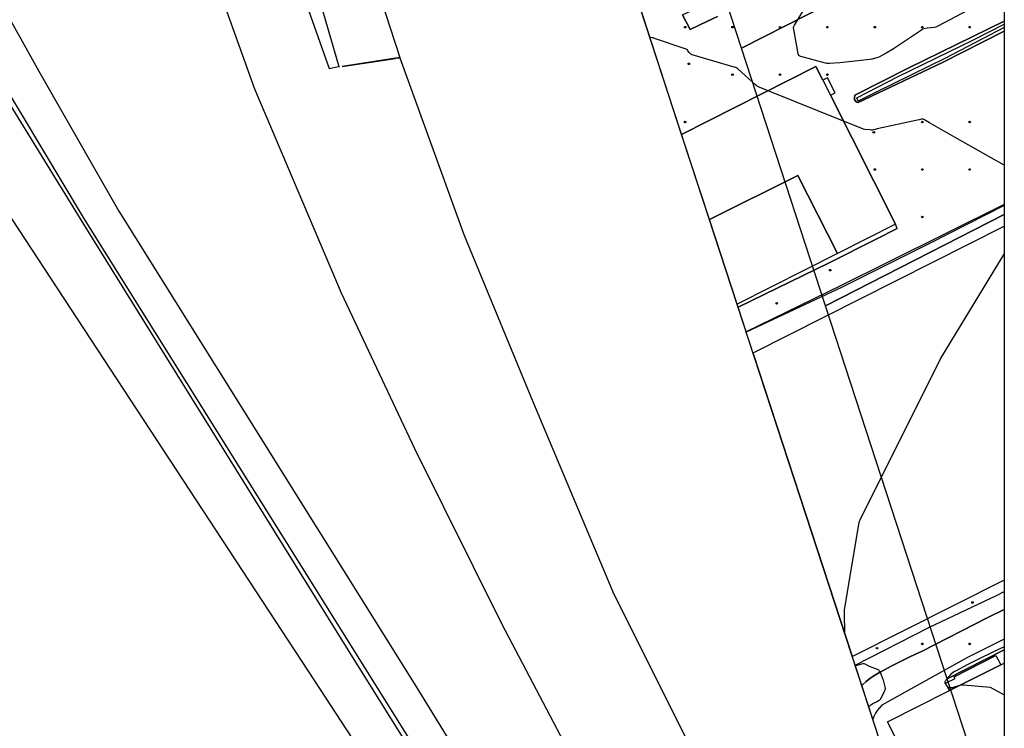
# Model space of a CAD drawing. Extents: x 0 to 85000, y -1 to 75000.
# Tile 15 of 147: x 39377 to 40000, y 60176 to 60624. Entities that reach past the tile are written whole.
import ezdxf

# ---------------------------------------------------------------- set-up
doc = ezdxf.new("R2010")
doc.units = 0
doc.header["$MEASUREMENT"] = 0
doc.header["$PDMODE"] = 33
doc.header["$PDSIZE"] = -3
for name, color, linetype in [('BOS3D_ACTIVE_POLY_CLIP', 227, 'CONTINUOUS'), ('CONTOUR_CLIP', 120, 'CONTINUOUS'), ('DTM_INFOTECHBREAKS_CLIP', 4, 'CONTINUOUS'), ('DTM_POINT', 158, 'CONTINUOUS'), ('FENCE_CLIP', 96, 'CONTINUOUS'), ('FRAME_POLY', 133, 'CONTINUOUS'), ('IMPERV_OTHER_CLIP', 126, 'CONTINUOUS'), ('LAND_CLIP', 14, 'CONTINUOUS'), ('PARCELS_FULL_17_CLIP', 7, 'CONTINUOUS'), ('PARKING_CLIP', 78, 'CONTINUOUS')]:
    doc.layers.add(name, color=color, linetype=linetype)

msp = doc.modelspace()

# ---------------------------------------------------------------- linework, layer by layer
at = {"layer": 'BOS3D_ACTIVE_POLY_CLIP', "elevation": 285}
for points in [[(39689.38, 60013.5), (39563.87, 60205.5), (39368.06, 60504.25), (39317.31, 60590.25), (39257.5, 60694.25), (39217.25, 60779), (39191, 60843), (39169.5, 60929.25), (39161.5, 61007.25), (39163.62, 61091.5), (39174.19, 61174.75), (39189, 61250.5), (39209.94, 61329.25), (39249.94, 61468.25)], [(39289.94, 61470.5), (39247.81, 61327.25), (39224.87, 61246), (39209.94, 61169.25), (39200.06, 61097), (39195.19, 61013.5), (39205.75, 60935.75), (39226.75, 60851.5), (39252.69, 60788.75), (39289.94, 60706.25), (39351.12, 60601.75), (39419.31, 60491.5), (39588.44, 60219), (39709, 60026.5)], [(39729.19, 60000), (39608.19, 60193.75), (39418.06, 60497.5), (39365.37, 60585.5), (39304.63, 60699.5), (39272.25, 60778.25), (39246, 60846.25), (39228.44, 60930.25), (39221.44, 61009.25), (39226.5, 61091), (39231.57, 61120.21), (39231.76, 61121.35), (39240.94, 61174.25), (39258.69, 61253.75), (39284.5, 61337.25), (39329.38, 61471.25)], [(39349.75, 61463.75), (39305.69, 61334.5), (39279.88, 61248.25), (39275.98, 61231.35), (39271.31, 61211.13), (39262, 61170.75), (39250.97, 61103.84), (39248.54, 61089.16), (39248.19, 61087), (39247.45, 61066.3), (39247.38, 61064.34), (39245.31, 61006.75), (39251.94, 60930), (39270, 60847.75), (39292.94, 60783.25), (39327.25, 60702.25), (39389.37, 60591), (39439.88, 60502.5), (39627.81, 60202.25), (39748.31, 60006)], [(39751.81, 60109.25), (39682.44, 60241.25), (39627.13, 60352.25), (39580.69, 60450.75), (39525.87, 60579.75), (39478.44, 60712), (39453, 60805.5), (39432.5, 60919.25), (39414.25, 61045), (39404.31, 61209.75), (39405.12, 61337.5), (39413.56, 61467)], [(39463.56, 61453.25), (39456.25, 61331.75), (39454.12, 61187.5), (39464.06, 61035), (39483.13, 60909.25), (39501.94, 60815.5), (39526.81, 60723.25), (39572.87, 60592.75), (39578.94, 60594), (39579.16, 60593.86), (39560.44, 60658.5), (39541.37, 60724), (39520.81, 60790.75), (39503.94, 60870.75), (39486.44, 60961.25), (39472.88, 61076.25), (39466.75, 61194.75), (39467.37, 61332.25), (39479.88, 61459)], [(39515.12, 61454), (39504.25, 61325), (39501.44, 61194.5), (39508.19, 61074.75), (39523.08, 60972.4), (39524.37, 60963.5), (39525.53, 60956.79), (39539.19, 60877.25), (39557.31, 60798.75), (39579.62, 60728), (39596.12, 60666), (39617.56, 60599.75), (39614.81, 60599.25), (39614.79, 60599.32), (39581.23, 60594.07), (39581.24, 60594.01), (39614.87, 60599.09), (39614.81, 60599.25), (39617.56, 60599.5), (39658.06, 60487.75), (39701.5, 60382.5), (39752.31, 60261.75), (39810.5, 60145.25)]]:
    msp.add_lwpolyline(points, dxfattribs=at)
at = {"layer": 'BOS3D_ACTIVE_POLY_CLIP'}
for points, elevation in [([(39894.53, 60475.76), (39869.43, 60525.08), (39813.48, 60497.31), (39795.89, 60551.09), (39880.83, 60594.02), (39885.21, 60585.37), (39889.98, 60575.92), (39931.22, 60494.31)], 44.5), ([(39894.53, 60475.76), (39831.02, 60443.67), (39813.48, 60497.31), (39869.43, 60525.08)], 28), ([(40000, 60269.22), (39903.91, 60220.84), (39841.07, 60412.95), (40000, 60492.97)], 39.5), ([(40000, 60216.75), (40000, 60032.72), (39926.16, 60179.63), (39965.38, 60199.35), (39997.76, 60215.63)], 36)]:
    msp.add_lwpolyline(points, close=True, dxfattribs=dict(at, elevation=elevation))
at = {"layer": 'CONTOUR_CLIP'}
msp.add_line((39898.28, 60559.49, 9), (39850.58, 60578.73, 9), dxfattribs=at)
for points, elevation in [([(39976.69, 60629.55), (39958.04, 60619.54), (39957.15, 60619.1), (39956.6, 60618.91), (39955.83, 60618.78), (39951.12, 60618.28), (39950.14, 60618.14), (39949.28, 60617.93), (39948.38, 60617.54), (39947.78, 60617.21), (39946.97, 60616.69), (39930.55, 60605.57), (39928.87, 60604.51), (39925.28, 60602.43), (39921.01, 60600.23), (39919.91, 60599.79), (39916.5, 60598.71), (39915.92, 60598.57), (39914.94, 60598.44), (39895.96, 60596.41), (39889.47, 60595.98), (39888.29, 60595.95), (39887.71, 60596.02), (39886.93, 60596.2), (39871.29, 60600.38), (39870.73, 60600.55), (39870.39, 60600.7), (39870.12, 60600.91), (39870.02, 60601.04), (39869.87, 60601.36), (39869.68, 60602.11), (39868.83, 60606.8), (39866.81, 60617.53), (39866.69, 60618.49), (39866.72, 60618.86), (39866.76, 60619.05), (39866.9, 60619.4), (39867.28, 60620.09), (39875.59, 60633.73)], 9), ([(39850.58, 60578.73), (39844.98, 60580.99), (39843.89, 60581.46), (39843.38, 60581.77), (39842.61, 60582.39), (39831.4, 60592.57), (39830.78, 60593.06), (39830.26, 60593.33), (39829.13, 60593.7), (39802.48, 60601.48), (39802.11, 60601.62), (39801.76, 60601.8), (39801.44, 60602.02), (39801, 60602.4), (39800.61, 60602.84), (39799.88, 60604.01), (39799.54, 60604.47), (39799.26, 60604.71), (39798.75, 60604.97), (39778.65, 60611.82), (39777.9, 60612.06), (39777.32, 60612.2), (39776.16, 60612.29), (39775.87, 60612.29)], 9), ([(40000, 60531.55), (39968.84, 60549.09), (39952.68, 60558.4), (39949.5, 60560.27), (39948.65, 60560.7), (39948.13, 60560.83), (39947.6, 60560.8), (39946.23, 60560.39), (39945.07, 60560.11), (39919.52, 60554.54), (39918.35, 60554.26), (39917.04, 60553.88), (39916.71, 60553.82), (39916.07, 60553.8), (39915.1, 60553.89), (39911.79, 60554.27), (39910.83, 60554.47), (39909.52, 60554.95), (39898.28, 60559.49)], 9), ([(39899.21, 60235.21), (39898.95, 60248.87), (39898.94, 60249.86), (39898.98, 60250.46), (39899.15, 60251.64), (39907.94, 60304.4), (39908.12, 60305.38), (39908.27, 60305.95), (39908.48, 60306.5), (39908.91, 60307.4), (39959.56, 60409.18), (40000, 60475.28)], 9), ([(40000, 60227.09), (39993.57, 60224.05), (39982.74, 60218.74), (39976.96, 60215.8), (39969.16, 60211.74), (39968.48, 60211.34), (39967.67, 60210.76), (39966.23, 60209.67), (39965.65, 60209.15), (39964.89, 60208.28), (39962.93, 60205.88), (39962.72, 60205.56), (39962.57, 60205.25), (39962.46, 60204.94), (39962.41, 60204.62), (39962.42, 60204.31), (39962.46, 60204.13), (39962.7, 60203.63), (39963.36, 60202.66), (39963.98, 60201.92), (39964.27, 60201.68), (39964.58, 60201.52), (39965.1, 60201.36), (39965.82, 60201.24), (39966.38, 60201.23), (39967.16, 60201.36), (39971.94, 60202.8), (39972.5, 60202.93)], 10), ([(39914.33, 60188.98), (39914.9, 60189.66), (39915.6, 60190.31), (39916.17, 60190.75), (39916.92, 60191.24), (39917.7, 60191.66), (39919.24, 60192.34), (39919.86, 60192.65), (39920.87, 60193.26), (39921.18, 60193.48), (39921.45, 60193.73), (39921.8, 60194.18), (39922.08, 60194.69), (39924.43, 60199.25), (39924.73, 60199.96), (39924.81, 60200.32), (39924.82, 60200.51), (39924.79, 60200.88), (39924.63, 60201.65), (39923.55, 60205.88), (39923.26, 60206.83), (39922.08, 60209.76), (39921.61, 60210.85), (39921.12, 60211.65), (39920.89, 60211.94), (39920.64, 60212.19), (39920.32, 60212.41), (39919.79, 60212.67), (39914.81, 60214.69), (39911.94, 60216.01), (39911.4, 60216.22), (39910.88, 60216.34), (39910.44, 60216.32), (39909.73, 60216.15), (39905.84, 60214.93)], 9), ([(39972.5, 60202.93), (39972.52, 60202.93), (39973.11, 60202.98), (39974.28, 60202.91), (39991.05, 60201.47), (40000, 60196.57)], 10)]:
    msp.add_lwpolyline(points, dxfattribs=dict(at, elevation=elevation))
at = {"layer": 'DTM_INFOTECHBREAKS_CLIP'}
msp.add_line((39932.3, 60491.58, 8.95), (39931.22, 60494.31, 8.92), dxfattribs=at)
for points in [[(39818.5, 60625.62, 9.92), (39811.82, 60622.54, 9.88), (39801.22, 60617.52, 9.8), (39796.37, 60626.68, 9.49), (39821.62, 60638.57, 11.35), (39823.44, 60634.97, 11.41), (39891.11, 60669.09, 11.78), (39960.17, 60704.49, 11.78), (39991.17, 60720.09, 11.39)], [(40000, 60616.4, 9.4), (39960.94, 60596.54, 9.4), (39907.5, 60571.18, 9.4), (39906.78, 60571.43, 9.4), (39906.14, 60571.87, 9.4), (39905.65, 60572.45, 9.4), (39905.32, 60573.15, 9.4), (39905.18, 60573.9, 9.4), (39905.25, 60574.67, 9.4), (39905.51, 60575.39, 9.4), (39905.96, 60576.02, 9.4), (39939.56, 60593.29, 9.4), (40000, 60622.8, 9.4)], [(40000, 60506.68, 8.95), (39926.07, 60470.18, 8.95), (39896.3, 60455.37, 8.95), (39836.71, 60426.27, 8.95)], [(39932.3, 60491.58, 8.95), (39918.85, 60484.74, 8.95), (39889.12, 60469.94, 8.95), (39831.61, 60441.86, 8.95)], [(39905.69, 60215.39, 9.04), (39952.71, 60239.53, 9.83), (39995.15, 60259.54, 9.79), (40000, 60262, 9.77)], [(39909.89, 60202.54, 8.15), (39910.28, 60202.95, 8.15), (39912.52, 60205.03, 8.12), (39914.9, 60206.95, 8.09), (39917.4, 60208.71, 8.05), (39921.04, 60210.76, 8.93), (39924.74, 60212.79, 9.45), (39928.48, 60214.79, 9.45), (39932.27, 60216.75, 9.45), (39936.08, 60218.68, 9.45), (39939.92, 60220.55, 9.45), (39943.77, 60222.38, 9.45), (39947.62, 60224.16, 9.45), (39989.63, 60245.47, 9.85), (40000, 60250.62, 9.85)], [(40000, 60231.81, 9.66), (39976.74, 60220.29, 9.55), (39922.51, 60190.1, 9.22), (39921, 60188.53, 9.3), (39919.66, 60186.82, 9.36), (39918.51, 60184.98, 9.38), (39917.54, 60183.03, 9.37), (39916.87, 60181.22, 9.33)], [(39965.38, 60199.35, 9.92), (39962.88, 60204.06, 10.09), (39968.82, 60206.99, 10.4), (39968.35, 60207.96, 10.42), (39994.64, 60221.57, 10.26), (39997.76, 60215.63, 10.19)]]:
    msp.add_polyline3d(points, dxfattribs=at)
at = {"layer": 'DTM_POINT'}
for p in [(39798.09, 60618.89, 9.23), (39828.09, 60618.89, 9.09), (39858.09, 60618.89, 9.02), (39888.09, 60618.89, 8.32), (39918.09, 60618.89, 8.51), (39948.09, 60618.89, 8.97), (39978.09, 60618.89, 9.04), (39800.41, 60595.7, 8.74), (39828.09, 60588.89, 8.74), (39858.09, 60588.89, 9.2), (39888.09, 60588.89, 9.18), (39798.09, 60558.89, 8.53), (39948.09, 60558.89, 8.97), (39978.09, 60558.89, 9.24), (39917.43, 60552.38, 8.97), (39918.09, 60528.89, 8.52), (39948.09, 60528.89, 8.5), (39978.09, 60528.89, 8.75), (39948.09, 60498.89, 8.74), (39889.88, 60465.22, 8.77), (39855.98, 60444.26, 8.25), (39979.88, 60255.05, 9.68), (39948.09, 60228.89, 9.01), (39978.09, 60228.89, 9.08), (39919.51, 60226.18, 9.36)]:
    msp.add_point(p, dxfattribs=at)
at = {"layer": 'FENCE_CLIP'}
for points in [[(40000, 60618.7), (39962.78, 60599.28), (39919.27, 60577.95), (39907.6, 60572.17), (39906.74, 60574.17), (39932.96, 60587.71), (39980.41, 60610.82), (40000, 60620.9)], [(40000, 60506.05), (39952.78, 60482.14), (39897.54, 60454.53), (39836.81, 60425.98)]]:
    msp.add_lwpolyline(points, dxfattribs=at)
at = {"layer": 'FRAME_POLY'}
msp.add_lwpolyline([(35000, 60000), (35000, 65000), (40000, 65000), (40000, 60000)], close=True, dxfattribs=at)
at = {"layer": 'IMPERV_OTHER_CLIP'}
msp.add_lwpolyline([(39997.76, 60215.63), (39965.38, 60199.35), (39962.88, 60204.06), (39968.82, 60206.99), (39968.35, 60207.96), (39994.64, 60221.57)], close=True, dxfattribs=at)
at = {"layer": 'LAND_CLIP'}
for points in [[(40000, 64722.48), (40000, 60000)], [(39976.14, 60000), (39682.33, 60898.27), (39681.79, 60899.82), (39678.11, 60907.72), (39673.11, 60914.86), (39666.95, 60921.02), (39659.81, 60926.02), (39651.91, 60929.71), (39645.1, 60931.65), (38345.54, 61204.88), (38336.58, 61207.48), (38329.81, 61210.6), (38323.58, 61214.69), (38318.03, 61219.67), (38313.29, 61225.42), (38309.45, 61231.81), (38306.61, 61238.7), (38304.43, 61247.57), (38261.94, 61514.09)]]:
    msp.add_lwpolyline(points, dxfattribs=at)
at = {"layer": 'PARCELS_FULL_17_CLIP'}
for points in [[(40000, 60690.15), (39833.72, 60605.61), (39814.09, 60665.82), (40000, 60760.26)], [(40000, 60500.51), (39886.88, 60442.59), (39833.72, 60605.61), (40000, 60690.15)], [(40000, 60225.23), (39963.75, 60206.81), (39886.88, 60442.59), (40000, 60500.51)], [(39963.75, 60206.81), (40000, 60225.23), (40000, 60096.38)]]:
    msp.add_lwpolyline(points, close=True, dxfattribs=at)
at = {"layer": 'PARKING_CLIP'}
for points in [[(40000, 60702.82), (40000, 60622.8), (39939.56, 60593.29), (39905.96, 60576.02), (39905.51, 60575.39), (39905.25, 60574.67), (39905.18, 60573.9), (39905.32, 60573.15), (39905.65, 60572.45), (39906.14, 60571.87), (39906.78, 60571.43), (39907.5, 60571.18), (39960.94, 60596.54), (40000, 60616.4), (40000, 60506.68), (39926.06, 60470.18), (39896.3, 60455.37), (39836.72, 60426.27), (39831.61, 60441.87), (39889.12, 60469.94), (39918.85, 60484.74), (39932.3, 60491.58), (39931.22, 60494.31), (39889.98, 60575.92), (39892.98, 60577.44), (39888.2, 60586.88), (39885.21, 60585.37), (39880.83, 60594.02), (39795.89, 60551.09), (39768.93, 60633.51)], [(39796.37, 60626.68), (39801.22, 60617.52), (39811.82, 60622.54), (39818.5, 60625.62)]]:
    msp.add_lwpolyline(points, dxfattribs=at)
for points in [[(40000, 60250.62), (39989.63, 60245.47), (39947.62, 60224.16), (39943.77, 60222.38), (39939.92, 60220.55), (39936.08, 60218.68), (39932.27, 60216.75), (39928.48, 60214.79), (39924.74, 60212.79), (39921.04, 60210.76), (39917.4, 60208.71), (39914.9, 60206.95), (39912.52, 60205.03), (39910.28, 60202.95), (39909.89, 60202.54), (39905.69, 60215.39), (39952.71, 60239.53), (39995.15, 60259.54), (40000, 60262)], [(39909.89, 60202.54), (39910.28, 60202.95), (39912.52, 60205.03), (39914.9, 60206.95), (39917.4, 60208.71), (39921.04, 60210.76), (39924.74, 60212.79), (39928.48, 60214.79), (39932.27, 60216.75), (39936.08, 60218.68), (39939.92, 60220.55), (39943.77, 60222.38), (39947.62, 60224.16), (39989.63, 60245.47), (40000, 60250.62), (40000, 60231.81), (39976.74, 60220.29), (39922.51, 60190.1), (39921, 60188.53), (39919.66, 60186.82), (39918.51, 60184.98), (39917.54, 60183.03), (39916.87, 60181.22)]]:
    msp.add_lwpolyline(points, close=True, dxfattribs=at)

doc.saveas('drawing.dxf')
